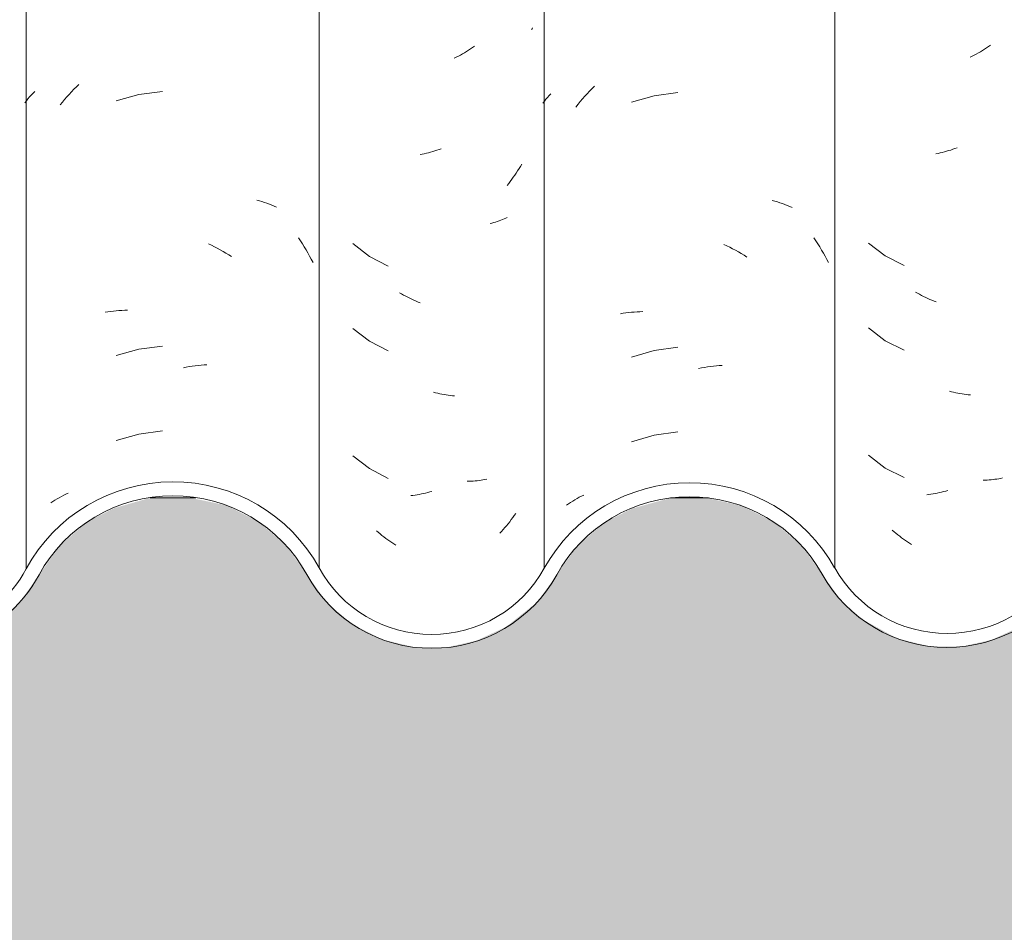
# Model space of a CAD drawing. Header units: metres. Extents: x 10.2 to 107.4, y -18.3 to 5.6.
# Tile 88 of 256: x 17.542 to 17.891, y 2.65 to 2.974. Entities that reach past the tile are written whole.
import ezdxf

# ---------------------------------------------------------------- set-up
doc = ezdxf.new("R2010")
doc.units = ezdxf.units.M
for name, color, linetype, lineweight in [('A-DETL-GENF', 7, 'Continuous', 5), ('A-GLAZ-CWMG', 7, 'Continuous', 5), ('A-WALL', 7, 'Continuous', 5)]:
    doc.layers.add(name, color=color, linetype=linetype, lineweight=lineweight)

# ---------------------------------------------------------------- blocks, each defined once
blk = doc.blocks.new('FP_59-FACHADA 03')
at = {"layer": 'A-GLAZ-CWMG', "color": 9, "true_color": 0xc0c0c0}
for p, q in [((17.56091, 2.94931), (17.56177, 2.95019)), ((17.56177, 2.95019), (17.56264, 2.95105)), ((17.54457, 2.94589), (17.54515, 2.94657)), ((17.54515, 2.94657), (17.54576, 2.94724)), ((17.54576, 2.94724), (17.54638, 2.9479)), ((17.54638, 2.9479), (17.54702, 2.94854)), ((17.55758, 2.94565), (17.55839, 2.94658)), ((17.55839, 2.94658), (17.55922, 2.94751)), ((17.55922, 2.94751), (17.56006, 2.94842)), ((17.56006, 2.94842), (17.56091, 2.94931)), ((17.58398, 2.94747), (17.57584, 2.94519)), ((17.59237, 2.94857), (17.58398, 2.94747)), ((17.54345, 2.94449), (17.544, 2.9452)), ((17.544, 2.9452), (17.54457, 2.94589)), ((17.55599, 2.94373), (17.55678, 2.94469)), ((17.55678, 2.94469), (17.55758, 2.94565)), ((17.62582, 2.90998), (17.62673, 2.90972)), ((17.62673, 2.90972), (17.62764, 2.90944)), ((17.62764, 2.90944), (17.62853, 2.90915)), ((17.62853, 2.90915), (17.62941, 2.90884)), ((17.62941, 2.90884), (17.63028, 2.90851)), ((17.63028, 2.90851), (17.63114, 2.90817)), ((17.63114, 2.90817), (17.63199, 2.90782)), ((17.63199, 2.90782), (17.63283, 2.90745)), ((17.60871, 2.89445), (17.60974, 2.89395)), ((17.60974, 2.89395), (17.61077, 2.89343)), ((17.6406, 2.8966), (17.64129, 2.89554)), ((17.64129, 2.89554), (17.64198, 2.89447)), ((17.64198, 2.89447), (17.64264, 2.89339)), ((17.61077, 2.89343), (17.61179, 2.89289)), ((17.61179, 2.89289), (17.61281, 2.89234)), ((17.61281, 2.89234), (17.61382, 2.89176)), ((17.61382, 2.89176), (17.61483, 2.89117)), ((17.61483, 2.89117), (17.61583, 2.89057)), ((17.61583, 2.89057), (17.61683, 2.88994)), ((17.64264, 2.89339), (17.6433, 2.8923)), ((17.6433, 2.8923), (17.64393, 2.89119)), ((17.64393, 2.89119), (17.64456, 2.89008)), ((17.64456, 2.89008), (17.64516, 2.88895)), ((17.64516, 2.88895), (17.64576, 2.88782)), ((17.57196, 2.87017), (17.57293, 2.87032)), ((17.57293, 2.87032), (17.57391, 2.87045)), ((17.57391, 2.87045), (17.5749, 2.87056)), ((17.5749, 2.87056), (17.57589, 2.87065)), ((17.57589, 2.87065), (17.57689, 2.87073)), ((17.57689, 2.87073), (17.57789, 2.87079)), ((17.57789, 2.87079), (17.57891, 2.87083)), ((17.57891, 2.87083), (17.57992, 2.87085)), ((17.58398, 2.85704), (17.57584, 2.85477)), ((17.59237, 2.85814), (17.58398, 2.85704)), ((17.59973, 2.85046), (17.60079, 2.85066)), ((17.60079, 2.85066), (17.60184, 2.85084)), ((17.60184, 2.85084), (17.60289, 2.851)), ((17.60289, 2.851), (17.60394, 2.85114)), ((17.60394, 2.85114), (17.60499, 2.85126)), ((17.60499, 2.85126), (17.60603, 2.85136)), ((17.60603, 2.85136), (17.60707, 2.85144)), ((17.60707, 2.85144), (17.60811, 2.85151)), ((17.59237, 2.828), (17.58398, 2.82689)), ((17.58398, 2.82689), (17.57584, 2.82462)), ((17.55339, 2.80292), (17.55413, 2.8034)), ((17.55413, 2.8034), (17.55489, 2.80386)), ((17.55489, 2.80386), (17.55566, 2.8043)), ((17.55566, 2.8043), (17.55645, 2.80474)), ((17.55645, 2.80474), (17.55725, 2.80515)), ((17.55725, 2.80515), (17.55805, 2.80556)), ((17.55805, 2.80556), (17.55888, 2.80595)), ((17.55266, 2.80244), (17.55339, 2.80292))]:
    blk.add_line(p, q, dxfattribs=at)
blk = doc.blocks.new('FP_60-FACHADA 03')
at = {"layer": 'A-GLAZ-CWMG', "color": 9, "true_color": 0xc0c0c0}
for p, q in [((17.72352, 2.97082), (17.72331, 2.97057)), ((17.72372, 2.97107), (17.72352, 2.97082)), ((17.70238, 2.96409), (17.70167, 2.96362)), ((17.70308, 2.96458), (17.70238, 2.96409)), ((17.69662, 2.96067), (17.69588, 2.96031)), ((17.69735, 2.96105), (17.69662, 2.96067)), ((17.69808, 2.96145), (17.69735, 2.96105)), ((17.69881, 2.96186), (17.69808, 2.96145)), ((17.69953, 2.96228), (17.69881, 2.96186)), ((17.70025, 2.96271), (17.69953, 2.96228)), ((17.70096, 2.96316), (17.70025, 2.96271)), ((17.70167, 2.96362), (17.70096, 2.96316)), ((17.68449, 2.92625), (17.68374, 2.9261)), ((17.68524, 2.92641), (17.68449, 2.92625)), ((17.68599, 2.92658), (17.68524, 2.92641)), ((17.68674, 2.92677), (17.68599, 2.92658)), ((17.68749, 2.92697), (17.68674, 2.92677)), ((17.68824, 2.92718), (17.68749, 2.92697)), ((17.68899, 2.92741), (17.68824, 2.92718)), ((17.68974, 2.92765), (17.68899, 2.92741)), ((17.69049, 2.92791), (17.68974, 2.92765)), ((17.69124, 2.92818), (17.69049, 2.92791)), ((17.71936, 2.92191), (17.71888, 2.92113)), ((17.71983, 2.92271), (17.71936, 2.92191)), ((17.71737, 2.91883), (17.71684, 2.91808)), ((17.71788, 2.91958), (17.71737, 2.91883)), ((17.71838, 2.92035), (17.71788, 2.91958)), ((17.71888, 2.92113), (17.71838, 2.92035)), ((17.71521, 2.91589), (17.71465, 2.91519)), ((17.71576, 2.91661), (17.71521, 2.91589)), ((17.71631, 2.91734), (17.71576, 2.91661)), ((17.71684, 2.91808), (17.71631, 2.91734)), ((17.70928, 2.90178), (17.70864, 2.90162)), ((17.70992, 2.90197), (17.70928, 2.90178)), ((17.71055, 2.90216), (17.70992, 2.90197)), ((17.71117, 2.90236), (17.71055, 2.90216)), ((17.71178, 2.90257), (17.71117, 2.90236)), ((17.71239, 2.9028), (17.71178, 2.90257)), ((17.71299, 2.90304), (17.71239, 2.9028)), ((17.71357, 2.90328), (17.71299, 2.90304)), ((17.71415, 2.90354), (17.71357, 2.90328)), ((17.71472, 2.90381), (17.71415, 2.90354)), ((17.65991, 2.89456), (17.66581, 2.88998)), ((17.66581, 2.88998), (17.67246, 2.88654)), ((17.67719, 2.87664), (17.67647, 2.87705)), ((17.67792, 2.87623), (17.67719, 2.87664)), ((17.67865, 2.87584), (17.67792, 2.87623)), ((17.67938, 2.87546), (17.67865, 2.87584)), ((17.68012, 2.8751), (17.67938, 2.87546)), ((17.68086, 2.87475), (17.68012, 2.8751)), ((17.6816, 2.87441), (17.68086, 2.87475)), ((17.68234, 2.87409), (17.6816, 2.87441)), ((17.68309, 2.87378), (17.68234, 2.87409)), ((17.68384, 2.87348), (17.68309, 2.87378)), ((17.65991, 2.86442), (17.66581, 2.85983)), ((17.66581, 2.85983), (17.67246, 2.85639)), ((17.68927, 2.84159), (17.68852, 2.84179)), ((17.69002, 2.84141), (17.68927, 2.84159)), ((17.69077, 2.84124), (17.69002, 2.84141)), ((17.69152, 2.84108), (17.69077, 2.84124)), ((17.69227, 2.84094), (17.69152, 2.84108)), ((17.69301, 2.84081), (17.69227, 2.84094)), ((17.69376, 2.8407), (17.69301, 2.84081)), ((17.6945, 2.84059), (17.69376, 2.8407)), ((17.69524, 2.84051), (17.6945, 2.84059)), ((17.69598, 2.84043), (17.69524, 2.84051)), ((17.65991, 2.81921), (17.66581, 2.81462)), ((17.66581, 2.81462), (17.67246, 2.81118)), ((17.70123, 2.81014), (17.70051, 2.81012)), ((17.70193, 2.81018), (17.70123, 2.81014)), ((17.70264, 2.81022), (17.70193, 2.81018)), ((17.70334, 2.81028), (17.70264, 2.81022)), ((17.70403, 2.81035), (17.70334, 2.81028)), ((17.70472, 2.81044), (17.70403, 2.81035)), ((17.7054, 2.81054), (17.70472, 2.81044)), ((17.70607, 2.81065), (17.7054, 2.81054)), ((17.70674, 2.81077), (17.70607, 2.81065)), ((17.70741, 2.8109), (17.70674, 2.81077)), ((17.68798, 2.80654), (17.68722, 2.80633)), ((17.68124, 2.80514), (17.6805, 2.80506)), ((17.68199, 2.80524), (17.68124, 2.80514)), ((17.68273, 2.80536), (17.68199, 2.80524)), ((17.68348, 2.80548), (17.68273, 2.80536)), ((17.68422, 2.80563), (17.68348, 2.80548)), ((17.68497, 2.80578), (17.68422, 2.80563)), ((17.68572, 2.80595), (17.68497, 2.80578)), ((17.68647, 2.80613), (17.68572, 2.80595)), ((17.68722, 2.80633), (17.68647, 2.80613)), ((17.71612, 2.79651), (17.71557, 2.79579)), ((17.71666, 2.79725), (17.71612, 2.79651)), ((17.71718, 2.79799), (17.71666, 2.79725)), ((17.7177, 2.79875), (17.71718, 2.79799)), ((17.6689, 2.79201), (17.66824, 2.79258)), ((17.71329, 2.79299), (17.7127, 2.79232)), ((17.71387, 2.79367), (17.71329, 2.79299)), ((17.71445, 2.79437), (17.71387, 2.79367)), ((17.71501, 2.79507), (17.71445, 2.79437)), ((17.71557, 2.79579), (17.71501, 2.79507)), ((17.66957, 2.79145), (17.6689, 2.79201)), ((17.67024, 2.79091), (17.66957, 2.79145)), ((17.67092, 2.79038), (17.67024, 2.79091)), ((17.67161, 2.78986), (17.67092, 2.79038)), ((17.6723, 2.78935), (17.67161, 2.78986)), ((17.673, 2.78886), (17.6723, 2.78935)), ((17.7127, 2.79232), (17.7121, 2.79166)), ((17.6737, 2.78838), (17.673, 2.78886)), ((17.67441, 2.78791), (17.6737, 2.78838)), ((17.67512, 2.78745), (17.67441, 2.78791))]:
    blk.add_line(p, q, dxfattribs=at)
blk = doc.blocks.new('FP_61-FACHADA 03')
at = {"layer": 'A-GLAZ-CWMG', "color": 9, "true_color": 0xc0c0c0}
for p, q in [((17.74476, 2.94952), (17.74563, 2.9504)), ((17.72843, 2.94576), (17.72901, 2.94642)), ((17.72901, 2.94642), (17.7296, 2.94706)), ((17.7296, 2.94706), (17.73021, 2.9477)), ((17.74142, 2.94588), (17.74224, 2.94681)), ((17.74224, 2.94681), (17.74307, 2.94773)), ((17.74307, 2.94773), (17.74391, 2.94863)), ((17.74391, 2.94863), (17.74476, 2.94952)), ((17.76688, 2.94703), (17.75876, 2.94468)), ((17.77525, 2.94821), (17.76688, 2.94703)), ((17.72734, 2.94442), (17.72788, 2.94509)), ((17.72788, 2.94509), (17.72843, 2.94576)), ((17.73904, 2.943), (17.73982, 2.94397)), ((17.73982, 2.94397), (17.74061, 2.94493)), ((17.74061, 2.94493), (17.74142, 2.94588)), ((17.80876, 2.90985), (17.80967, 2.90959)), ((17.80967, 2.90959), (17.81058, 2.90932)), ((17.81058, 2.90932), (17.81147, 2.90903)), ((17.81147, 2.90903), (17.81236, 2.90873)), ((17.81236, 2.90873), (17.81323, 2.90841)), ((17.81323, 2.90841), (17.81409, 2.90807)), ((17.81409, 2.90807), (17.81495, 2.90772)), ((17.81495, 2.90772), (17.81579, 2.90736)), ((17.7916, 2.89421), (17.79264, 2.89372)), ((17.82358, 2.89654), (17.82428, 2.89548)), ((17.82428, 2.89548), (17.82497, 2.89441)), ((17.82497, 2.89441), (17.82564, 2.89333)), ((17.79264, 2.89372), (17.79367, 2.89321)), ((17.79367, 2.89321), (17.79469, 2.89268)), ((17.79469, 2.89268), (17.79571, 2.89213)), ((17.79571, 2.89213), (17.79673, 2.89157)), ((17.79673, 2.89157), (17.79773, 2.89098)), ((17.79773, 2.89098), (17.79874, 2.89038)), ((17.79874, 2.89038), (17.79974, 2.88976)), ((17.82564, 2.89333), (17.82629, 2.89224)), ((17.82629, 2.89224), (17.82693, 2.89114)), ((17.82693, 2.89114), (17.82756, 2.89003)), ((17.82756, 2.89003), (17.82817, 2.8889)), ((17.82817, 2.8889), (17.82876, 2.88777)), ((17.75489, 2.86962), (17.75586, 2.86978)), ((17.75586, 2.86978), (17.75684, 2.86991)), ((17.75684, 2.86991), (17.75782, 2.87004)), ((17.75782, 2.87004), (17.75881, 2.87014)), ((17.75881, 2.87014), (17.7598, 2.87023)), ((17.7598, 2.87023), (17.7608, 2.87029)), ((17.7608, 2.87029), (17.76181, 2.87034)), ((17.76181, 2.87034), (17.76282, 2.87038)), ((17.76688, 2.8566), (17.75876, 2.85425)), ((17.77525, 2.85779), (17.76688, 2.8566)), ((17.78261, 2.85017), (17.78367, 2.85037)), ((17.78367, 2.85037), (17.78472, 2.85055)), ((17.78472, 2.85055), (17.78578, 2.85072)), ((17.78578, 2.85072), (17.78683, 2.85087)), ((17.78683, 2.85087), (17.78788, 2.851)), ((17.78788, 2.851), (17.78892, 2.85111)), ((17.78892, 2.85111), (17.78996, 2.8512)), ((17.78996, 2.8512), (17.791, 2.85127)), ((17.77525, 2.82764), (17.76688, 2.82646)), ((17.76688, 2.82646), (17.75876, 2.82411)), ((17.73721, 2.80264), (17.73796, 2.80311)), ((17.73796, 2.80311), (17.73872, 2.80356)), ((17.73872, 2.80356), (17.73949, 2.80401)), ((17.73949, 2.80401), (17.74028, 2.80444)), ((17.74028, 2.80444), (17.74108, 2.80485)), ((17.74108, 2.80485), (17.7419, 2.80525)), ((17.73575, 2.80166), (17.73647, 2.80216)), ((17.73647, 2.80216), (17.73721, 2.80264))]:
    blk.add_line(p, q, dxfattribs=at)
blk = doc.blocks.new('FP_62-FACHADA 03')
at = {"layer": 'A-GLAZ-CWMG', "color": 9, "true_color": 0xc0c0c0}
for p, q in [((17.88479, 2.964), (17.88408, 2.96354)), ((17.88549, 2.96448), (17.88479, 2.964)), ((17.88619, 2.96497), (17.88549, 2.96448)), ((17.87974, 2.96104), (17.87901, 2.96067)), ((17.88047, 2.96143), (17.87974, 2.96104)), ((17.8812, 2.96182), (17.88047, 2.96143)), ((17.88193, 2.96223), (17.8812, 2.96182)), ((17.88265, 2.96266), (17.88193, 2.96223)), ((17.88337, 2.96309), (17.88265, 2.96266)), ((17.88408, 2.96354), (17.88337, 2.96309)), ((17.86761, 2.92656), (17.86686, 2.92641)), ((17.86836, 2.92673), (17.86761, 2.92656)), ((17.86911, 2.9269), (17.86836, 2.92673)), ((17.86986, 2.92709), (17.86911, 2.9269)), ((17.87061, 2.9273), (17.86986, 2.92709)), ((17.87136, 2.92752), (17.87061, 2.9273)), ((17.87211, 2.92775), (17.87136, 2.92752)), ((17.87286, 2.92799), (17.87211, 2.92775)), ((17.87361, 2.92825), (17.87286, 2.92799)), ((17.87436, 2.92852), (17.87361, 2.92825)), ((17.84294, 2.89472), (17.84888, 2.89018)), ((17.84888, 2.89018), (17.85555, 2.88678)), ((17.8603, 2.87691), (17.85958, 2.87732)), ((17.86103, 2.87651), (17.8603, 2.87691)), ((17.86176, 2.87612), (17.86103, 2.87651)), ((17.8625, 2.87575), (17.86176, 2.87612)), ((17.86323, 2.87539), (17.8625, 2.87575)), ((17.86397, 2.87504), (17.86323, 2.87539)), ((17.86472, 2.87471), (17.86397, 2.87504)), ((17.86546, 2.87439), (17.86472, 2.87471)), ((17.86621, 2.87408), (17.86546, 2.87439)), ((17.86695, 2.87379), (17.86621, 2.87408)), ((17.84294, 2.86458), (17.84888, 2.86004)), ((17.84888, 2.86004), (17.85555, 2.85664)), ((17.87239, 2.84193), (17.87164, 2.84213)), ((17.87314, 2.84175), (17.87239, 2.84193)), ((17.87389, 2.84158), (17.87314, 2.84175)), ((17.87464, 2.84143), (17.87389, 2.84158)), ((17.87539, 2.84129), (17.87464, 2.84143)), ((17.87614, 2.84117), (17.87539, 2.84129)), ((17.87688, 2.84105), (17.87614, 2.84117)), ((17.87762, 2.84095), (17.87688, 2.84105)), ((17.87836, 2.84087), (17.87762, 2.84095)), ((17.8791, 2.8408), (17.87836, 2.84087)), ((17.84294, 2.81937), (17.84888, 2.81482)), ((17.84888, 2.81482), (17.85555, 2.81142)), ((17.88434, 2.81053), (17.88363, 2.8105)), ((17.88505, 2.81056), (17.88434, 2.81053)), ((17.88575, 2.81061), (17.88505, 2.81056)), ((17.88645, 2.81067), (17.88575, 2.81061)), ((17.88714, 2.81075), (17.88645, 2.81067)), ((17.88783, 2.81084), (17.88714, 2.81075)), ((17.88851, 2.81094), (17.88783, 2.81084)), ((17.88919, 2.81105), (17.88851, 2.81094)), ((17.88986, 2.81117), (17.88919, 2.81105)), ((17.89052, 2.81131), (17.88986, 2.81117)), ((17.86959, 2.80645), (17.86884, 2.80627)), ((17.87035, 2.80665), (17.86959, 2.80645)), ((17.8711, 2.80687), (17.87035, 2.80665)), ((17.86436, 2.80544), (17.86362, 2.80535)), ((17.8651, 2.80554), (17.86436, 2.80544)), ((17.86585, 2.80566), (17.8651, 2.80554)), ((17.86659, 2.80579), (17.86585, 2.80566)), ((17.86734, 2.80594), (17.86659, 2.80579)), ((17.86809, 2.8061), (17.86734, 2.80594)), ((17.86884, 2.80627), (17.86809, 2.8061)), ((17.85199, 2.79223), (17.85132, 2.7928)), ((17.85266, 2.79168), (17.85199, 2.79223)), ((17.85333, 2.79114), (17.85266, 2.79168)), ((17.85401, 2.79061), (17.85333, 2.79114)), ((17.8547, 2.7901), (17.85401, 2.79061)), ((17.8554, 2.7896), (17.8547, 2.7901)), ((17.85609, 2.78911), (17.8554, 2.7896)), ((17.8568, 2.78863), (17.85609, 2.78911)), ((17.85751, 2.78816), (17.8568, 2.78863)), ((17.85822, 2.78771), (17.85751, 2.78816))]:
    blk.add_line(p, q, dxfattribs=at)
blk = doc.blocks.new('Rectangular Mullion - Telha Fibrocimento - Ondulada-V51-FACHADA 03')
at = {"layer": 'A-GLAZ-CWMG', "true_color": 0xc0c0c0}
h = blk.add_hatch(dxfattribs=at)
h.set_pattern_fill('FP_2', color=9, style=0, pattern_type=2)
h.set_pattern_definition([(0, (32.697, 1.424), (0.4064, 0.10048), [0.01676, -0.28804, 0.01676, -0.28804, -1.626]), (0, (32.697, 1.424), (0.4064, 0.10048), [-0.6096, 0.01676, -0.59284, 0.01676, -0.28804, -0.7112]), (0, (32.697, 1.424), (0.4064, 0.10048), [-1.524, 0.01676, -0.18644, 0.01676, -0.49124]), (120.277, (32.85, 1.474), (-0.2911939, 0.2978186), [0.01663, -0.28565, 0.01663, -1.898]), (120.277, (32.85, 1.474), (-0.2911939, 0.2978186), [-0.3189, -0.28565, 0.01663, -0.58792, -1.008]), (120.277, (32.85, 1.474), (-0.2911939, 0.2978186), [-1.209, 0.01663, -0.28565, 0.01663, -0.68868]), (120.277, (32.85, 1.474), (-0.2911939, 0.2978186), [-1.528, -0.18489, 0.01663, -0.48717]), (239.723, (32.9, 1.675), (-0.11521126, -0.39830183), [0.01663, -0.28565, 0.01663, -1.898]), (239.723, (32.9, 1.675), (-0.11521126, -0.39830183), [-0.3189, -0.28565, 0.01663, -0.58792, -1.008]), (239.723, (32.9, 1.675), (-0.11521126, -0.39830183), [-1.209, 0.01663, -0.28565, 0.01663, -0.68868]), (239.723, (32.9, 1.675), (-0.11521126, -0.39830183), [-1.528, -0.18489, 0.01663, -0.48717])])
h.paths.add_polyline_path([(17.48605, 2.75375), (17.48683, 2.75576), (17.49202, 2.75473), (17.48783, 2.75404)])
h.paths.add_polyline_path([(17.28045, 2.7675), (17.28121, 2.76815), (17.28009, 2.76918), (17.28031, 2.76817)])
h.paths.add_polyline_path([(17.17184, 2.76684), (17.17184, 2.76765), (17.17204, 2.76747)])
h.paths.add_polyline_path([(17.30876, 2.7494), (17.32107, 2.74958), (17.33297, 2.75269), (17.34497, 2.75963), (17.34563, 2.76023), (17.34377, 2.76393), (17.35283, 2.76678), (17.34849, 2.7682), (17.35283, 2.7726), (17.356, 2.77696), (17.35965, 2.77698), (17.36904, 2.78967), (17.37739, 2.79709), (17.39147, 2.80393), (17.40262, 2.8067), (17.41641, 2.8067), (17.43053, 2.80298), (17.44225, 2.79664), (17.45172, 2.78833), (17.46629, 2.76733), (17.47601, 2.75901), (17.48783, 2.75331), (17.49838, 2.75085), (17.50994, 2.75081), (17.52172, 2.75364), (17.53247, 2.75917), (17.54158, 2.76709), (17.55593, 2.78734), (17.56563, 2.79572), (17.57707, 2.80159), (17.58958, 2.80461), (17.60416, 2.80421), (17.61659, 2.80079), (17.62642, 2.79576), (17.63614, 2.78739), (17.65083, 2.767), (17.66115, 2.75866), (17.67192, 2.7536), (17.68244, 2.75119), (17.6939, 2.75118), (17.70557, 2.75399), (17.71624, 2.75944), (17.72531, 2.76724), (17.73962, 2.78721), (17.74924, 2.79549), (17.76056, 2.80129), (17.77294, 2.80428), (17.78632, 2.80416), (17.79988, 2.80045), (17.80942, 2.79561), (17.81908, 2.78737), (17.83345, 2.7675), (17.84412, 2.75892), (17.85498, 2.75388), (17.86546, 2.75152), (17.87672, 2.7515), (17.88836, 2.75425), (17.89994, 2.76041), (17.9081, 2.76733), (17.92054, 2.78446), (17.92761, 2.79052), (17.93593, 2.79475), (17.94503, 2.79693), (17.95497, 2.79679), (17.96519, 2.79388), (17.9718, 2.79052), (17.97888, 2.78446), (17.99136, 2.76744), (18.00207, 2.75901), (18.01318, 2.75401), (18.0238, 2.75178), (18.03469, 2.75182), (18.04609, 2.75451), (18.0567, 2.75983), (18.06578, 2.76744), (18.07282, 2.77693), (18.06914, 2.78059), (18.06296, 2.77173), (18.05484, 2.76456), (18.04523, 2.75948), (18.03452, 2.75678), (18.02185, 2.75706), (18.01104, 2.76006), (18.00343, 2.7638), (17.99509, 2.77073), (17.98251, 2.78786), (17.97455, 2.79465), (17.96519, 2.7994), (17.95439, 2.80184), (17.94445, 2.80184), (17.93423, 2.7994), (17.92487, 2.79465), (17.9169, 2.78786), (17.90448, 2.77075), (17.89528, 2.76327), (17.88672, 2.75892), (17.87624, 2.75642), (17.86476, 2.75659), (17.85313, 2.75986), (17.84538, 2.76379), (17.83721, 2.77075), (17.82283, 2.79064), (17.81228, 2.79967), (17.79808, 2.8064), (17.78569, 2.80921), (17.77238, 2.80919), (17.75883, 2.80592), (17.74644, 2.79958), (17.73592, 2.79053), (17.72159, 2.77054), (17.71342, 2.76352), (17.70379, 2.7586), (17.69327, 2.75609), (17.68189, 2.75624), (17.67033, 2.75948), (17.66231, 2.7636), (17.65416, 2.77065), (17.63978, 2.79078), (17.62913, 2.79992), (17.61498, 2.80668), (17.60246, 2.80955), (17.58739, 2.80915), (17.5751, 2.80614), (17.56261, 2.79967), (17.55203, 2.79046), (17.53771, 2.77022), (17.52951, 2.76315), (17.51984, 2.75822), (17.50926, 2.75571), (17.49558, 2.75576), (17.49303, 2.75489), (17.49221, 2.75729), (17.48605, 2.7593), (17.47821, 2.7634), (17.47008, 2.77055), (17.45535, 2.79173), (17.44209, 2.80257), (17.42947, 2.80866), (17.41579, 2.81176), (17.40068, 2.81143), (17.38611, 2.80743), (17.37187, 2.79899), (17.36107, 2.78808), (17.35148, 2.77351), (17.34751, 2.7682), (17.33902, 2.76122), (17.32898, 2.75642), (17.31853, 2.75377), (17.3199, 2.75151), (17.31176, 2.75152), (17.29982, 2.75449), (17.2895, 2.75975), (17.28045, 2.7675), (17.27789, 2.77185), (17.27419, 2.77748), (17.27349, 2.77712), (17.27232, 2.77874), (17.27293, 2.77941), (17.26395, 2.79064), (17.26362, 2.78947), (17.25642, 2.79561), (17.24508, 2.80136), (17.23269, 2.80431), (17.23269, 2.80599), (17.22438, 2.80707), (17.20988, 2.80519), (17.20669, 2.8036), (17.20756, 2.80129), (17.19654, 2.79564), (17.19624, 2.79956), (17.1944, 2.79817), (17.19624, 2.79549), (17.18681, 2.78737), (17.18449, 2.79053), (17.17583, 2.77941), (17.18073, 2.7824), (17.17925, 2.77693), (17.17546, 2.77895), (17.16832, 2.77031), (17.15873, 2.76336), (17.1477, 2.75901), (17.13591, 2.75752), (17.12294, 2.75948), (17.11152, 2.7645), (17.10322, 2.77065), (17.08839, 2.78852), (17.09493, 2.77941), (17.09161, 2.77699), (17.10116, 2.76595), (17.11074, 2.75902), (17.11237, 2.76203), (17.11823, 2.75901), (17.11892, 2.75866), (17.11817, 2.7561), (17.1247, 2.75401), (17.13601, 2.75261), (17.14419, 2.75365), (17.14834, 2.75676), (17.14905, 2.75427), (17.16126, 2.75912), (17.17184, 2.76684), (17.18828, 2.78721), (17.19661, 2.79404), (17.20756, 2.79932), (17.21994, 2.80187), (17.23332, 2.80116), (17.24283, 2.79874), (17.25346, 2.79318), (17.26249, 2.78531), (17.27793, 2.76441), (17.287, 2.75706), (17.29905, 2.75162), (17.30725, 2.74974)])
h.paths.add_polyline_path([(16.96657, 2.75171), (16.97978, 2.75343), (16.9921, 2.75847), (17.00268, 2.76648), (17.01848, 2.7861), (17.02822, 2.79309), (17.03941, 2.79745), (17.05135, 2.79892), (17.06406, 2.7971), (17.07613, 2.79178), (17.08314, 2.78739), (17.0725, 2.79623), (17.06027, 2.80202), (17.05073, 2.80384), (17.03742, 2.80202), (17.02337, 2.79572), (17.01302, 2.78734), (16.9986, 2.76944), (16.98858, 2.76226), (16.97274, 2.75571), (16.96657, 2.75312)])
h.paths.add_polyline_path([(17.14041, 2.75501), (17.14034, 2.7561), (17.14237, 2.75609), (17.1409, 2.75528)])
h.paths.add_polyline_path([(17.22157, 2.80429), (17.22438, 2.80707), (17.22789, 2.8043), (17.22438, 2.80429)])
at = {"layer": 'A-GLAZ-CWMG'}
for p, q in [((17.64793, 2.77941), (17.64793, 4.13466)), ((17.83093, 2.77941), (17.83093, 4.13466)), ((17.54397, 2.77902), (17.54397, 4.13427)), ((17.72785, 2.77928), (17.72785, 4.13453))]:
    blk.add_line(p, q, dxfattribs=at)
for centre, major_axis, start_param, end_param in [((17.59605, 2.75157), (0.05902, 0), 0.497168, 2.651943), ((17.77942, 2.75157), (0.05869, 0), 0.500225, 2.643944), ((17.59605, 2.75157), (0.05402, 0), 0.495792, 2.647005), ((17.77942, 2.75157), (0.05369, 0), 0.502013, 2.643685), ((17.50404, 2.80022), (0.04532, 0), 4.347552, 5.790408), ((17.68793, 2.80069), (0.04542, 0), 3.635147, 5.786308), ((17.87085, 2.8012), (0.0456, 0), 3.645908, 5.77887), ((17.50404, 2.80022), (0.05032, 0), 4.217073, 5.79602), ((17.68793, 2.80069), (0.05042, 0), 3.63698, 5.786507), ((17.87085, 2.8012), (0.0506, 0), 3.643606, 5.776805)]:
    blk.add_ellipse(centre, major_axis=major_axis, ratio=0.988936, start_param=start_param, end_param=end_param, dxfattribs=at)
for name in ['FP_59-FACHADA 03', 'FP_61-FACHADA 03', 'FP_60-FACHADA 03', 'FP_62-FACHADA 03']:
    blk.add_blockref(name, (0, 0), dxfattribs=at)

msp = doc.modelspace()

# ---------------------------------------------------------------- hatches: boundary and pattern name
at = {"layer": 'A-DETL-GENF', "true_color": 0xdbcc9e}
h = msp.add_hatch(color=9, dxfattribs=at)
h.paths.add_polyline_path([(15.48304, 2.62), (18.23504, 2.62), (18.23504, 2.68), (11.23504, 2.68), (11.23504, 2.62), (15.47004, 2.62)])
h.paths.add_polyline_path([(11.43286, 4.62375), (14.27494, 4.62375), (14.27494, 4.80375), (14.11994, 4.80375), (14.11974, 4.71375), (11.33555, 4.71375), (11.33555, 4.62375), (11.39004, 4.62375)])
at = {"layer": 'A-WALL', "true_color": 0x7f7f7f}
h = msp.add_hatch(color=8, dxfattribs=at)
h.paths.add_polyline_path([(15.73362, 2.80421), (15.76766, 2.80421), (15.75679, 2.80673), (15.74168, 2.80621)])
h.paths.add_polyline_path([(18.08004, 2.80421), (18.08004, 2.82071), (18.07282, 2.82071), (18.07282, 2.80421)])
h.paths.add_polyline_path([(17.78609, 2.80421), (17.78569, 2.80431), (17.78595, 2.80421)])
at = {"layer": 'A-WALL', "true_color": 0xdbcc9e}
msp.add_hatch(color=9, dxfattribs=at).paths.add_polyline_path([(15.3331, 2.68), (18.08004, 2.68), (18.08004, 2.80421), (18.07282, 2.80421), (18.07282, 2.77693), (18.06578, 2.76744), (18.05484, 2.7589), (18.04523, 2.75431), (18.03452, 2.75178), (18.02262, 2.75178), (18.01104, 2.75451), (18.00043, 2.75983), (17.99136, 2.76744), (17.97888, 2.78446), (17.9718, 2.79052), (17.96348, 2.79475), (17.95439, 2.79693), (17.94445, 2.79679), (17.93423, 2.79388), (17.92761, 2.79052), (17.92054, 2.78446), (17.9081, 2.76733), (17.89762, 2.75892), (17.88672, 2.75386), (17.8762, 2.7515), (17.86476, 2.75152), (17.85313, 2.75433), (17.84118, 2.76088), (17.83345, 2.7675), (17.81908, 2.78737), (17.80942, 2.79561), (17.79808, 2.80136), (17.78569, 2.80421), (17.77266, 2.80421), (17.75883, 2.8004), (17.74924, 2.79549), (17.73962, 2.78721), (17.72531, 2.76724), (17.71428, 2.75844), (17.70379, 2.75356), (17.69323, 2.75118), (17.68189, 2.75119), (17.67022, 2.75401), (17.65955, 2.75948), (17.6505, 2.76728), (17.63614, 2.78739), (17.62642, 2.79576), (17.61498, 2.80161), (17.60246, 2.80421), (17.58739, 2.80408), (17.5751, 2.80058), (17.56563, 2.79572), (17.55593, 2.78734), (17.54158, 2.76709), (17.53247, 2.75917), (17.51984, 2.75319), (17.50922, 2.75081), (17.49782, 2.75085), (17.48783, 2.75327), (17.48152, 2.75178), (17.46962, 2.75178), (17.45804, 2.75451), (17.44743, 2.75983), (17.43836, 2.76744), (17.42588, 2.78446), (17.4188, 2.79052), (17.41048, 2.79475), (17.40139, 2.79693), (17.39145, 2.79679), (17.38123, 2.79388), (17.37297, 2.78911), (17.36725, 2.78407), (17.35408, 2.76647), (17.3438, 2.75851), (17.32909, 2.75168), (17.32107, 2.74958), (17.30725, 2.74974), (17.29661, 2.75222), (17.28421, 2.75902), (17.27516, 2.7675), (17.26249, 2.78531), (17.25235, 2.79376), (17.24283, 2.79874), (17.23118, 2.8017), (17.21832, 2.8017), (17.20583, 2.79851), (17.19624, 2.79374), (17.18662, 2.7855), (17.17184, 2.76683), (17.16126, 2.75842), (17.15079, 2.75356), (17.14023, 2.75118), (17.12889, 2.75119), (17.1168, 2.75422), (17.10655, 2.75948), (17.0975, 2.76728), (17.08314, 2.78671), (17.07342, 2.7934), (17.06198, 2.79757), (17.05073, 2.79885), (17.03742, 2.79668), (17.02822, 2.79309), (17.01848, 2.7861), (16.99903, 2.76372), (16.9921, 2.75847), (16.97824, 2.75323), (16.96657, 2.75171), (16.96657, 2.75312), (16.95622, 2.75081), (16.94482, 2.75085), (16.93483, 2.75327), (16.92852, 2.75178), (16.91662, 2.75178), (16.90504, 2.75451), (16.89443, 2.75983), (16.88536, 2.76744), (16.87288, 2.78446), (16.8658, 2.79052), (16.85748, 2.79475), (16.84839, 2.79693), (16.83845, 2.79679), (16.82823, 2.79388), (16.81997, 2.78911), (16.81425, 2.78407), (16.80108, 2.76647), (16.7908, 2.75851), (16.77609, 2.75168), (16.76807, 2.74958), (16.75425, 2.74974), (16.74361, 2.75222), (16.73121, 2.75902), (16.72216, 2.7675), (16.70949, 2.78531), (16.6991, 2.79389), (16.68983, 2.79874), (16.67818, 2.8017), (16.66532, 2.8017), (16.65283, 2.79851), (16.64324, 2.79374), (16.63362, 2.7855), (16.61884, 2.76683), (16.60826, 2.75842), (16.59779, 2.75356), (16.58723, 2.75118), (16.57589, 2.75119), (16.5638, 2.75422), (16.55355, 2.75948), (16.5445, 2.76728), (16.53014, 2.78671), (16.52042, 2.7934), (16.50876, 2.7976), (16.49773, 2.79885), (16.48442, 2.79668), (16.47522, 2.79309), (16.46548, 2.7861), (16.44603, 2.76372), (16.43829, 2.75814), (16.42524, 2.75323), (16.41357, 2.75171), (16.41357, 2.75312), (16.40322, 2.75081), (16.39182, 2.75085), (16.38183, 2.75327), (16.37552, 2.75178), (16.36362, 2.75178), (16.35204, 2.75451), (16.34143, 2.75983), (16.33236, 2.76744), (16.31841, 2.78572), (16.3128, 2.79052), (16.30448, 2.79475), (16.29539, 2.79693), (16.28545, 2.79679), (16.27523, 2.79388), (16.26697, 2.78911), (16.26125, 2.78407), (16.24808, 2.76647), (16.2378, 2.75851), (16.22309, 2.75168), (16.21507, 2.74958), (16.20125, 2.74974), (16.19061, 2.75222), (16.17821, 2.75902), (16.16916, 2.7675), (16.15649, 2.78531), (16.14635, 2.79376), (16.13683, 2.79874), (16.12518, 2.8017), (16.11232, 2.8017), (16.09983, 2.79851), (16.09024, 2.79374), (16.08062, 2.7855), (16.06584, 2.76683), (16.05526, 2.75842), (16.04479, 2.75356), (16.03423, 2.75118), (16.02289, 2.75119), (16.0108, 2.75422), (16.00055, 2.75948), (15.9915, 2.76728), (15.97714, 2.78671), (15.96742, 2.7934), (15.95598, 2.79757), (15.94473, 2.79885), (15.93142, 2.79668), (15.92222, 2.79309), (15.91248, 2.7861), (15.89303, 2.76372), (15.8861, 2.75847), (15.87224, 2.75323), (15.86057, 2.75171), (15.86057, 2.75312), (15.85022, 2.75081), (15.83882, 2.75085), (15.82705, 2.75375), (15.81634, 2.75936), (15.80729, 2.76733), (15.79272, 2.78833), (15.78253, 2.79727), (15.77047, 2.80353), (15.76766, 2.80421), (15.73362, 2.80421), (15.73041, 2.80342), (15.71839, 2.79709), (15.70825, 2.78808), (15.69383, 2.76678), (15.68392, 2.75808), (15.67397, 2.75269), (15.66207, 2.74958), (15.64825, 2.74974), (15.63761, 2.75222), (15.6268, 2.75766), (15.6175, 2.76563), (15.60349, 2.78531), (15.59335, 2.79376), (15.58383, 2.79874), (15.57218, 2.8017), (15.55932, 2.8017), (15.54841, 2.79928), (15.53737, 2.79384), (15.52835, 2.78645), (15.51284, 2.76684), (15.50226, 2.75912), (15.4887, 2.7541), (15.47691, 2.75262), (15.46396, 2.75422), (15.45174, 2.75902), (15.44113, 2.7667), (15.42517, 2.78596), (15.41546, 2.79299), (15.40389, 2.79745), (15.39173, 2.79885), (15.37842, 2.79668), (15.36922, 2.79309), (15.35948, 2.7861), (15.34368, 2.76648), (15.33229, 2.75814), (15.31924, 2.75323), (15.31504, 2.75268), (15.31504, 2.68), (15.33016, 2.68)])

# ---------------------------------------------------------------- linework, layer by layer
at = {"layer": 'A-WALL'}
for p, q in [((17.60416, 2.80421), (17.58793, 2.80421)), ((17.78609, 2.80421), (17.77266, 2.80421))]:
    msp.add_line(p, q, dxfattribs=at)

# ---------------------------------------------------------------- block references
at = {"layer": 'A-GLAZ-CWMG'}
msp.add_blockref('Rectangular Mullion - Telha Fibrocimento - Ondulada-V51-FACHADA 03', (0, 0), dxfattribs=at)

doc.saveas('drawing.dxf')
